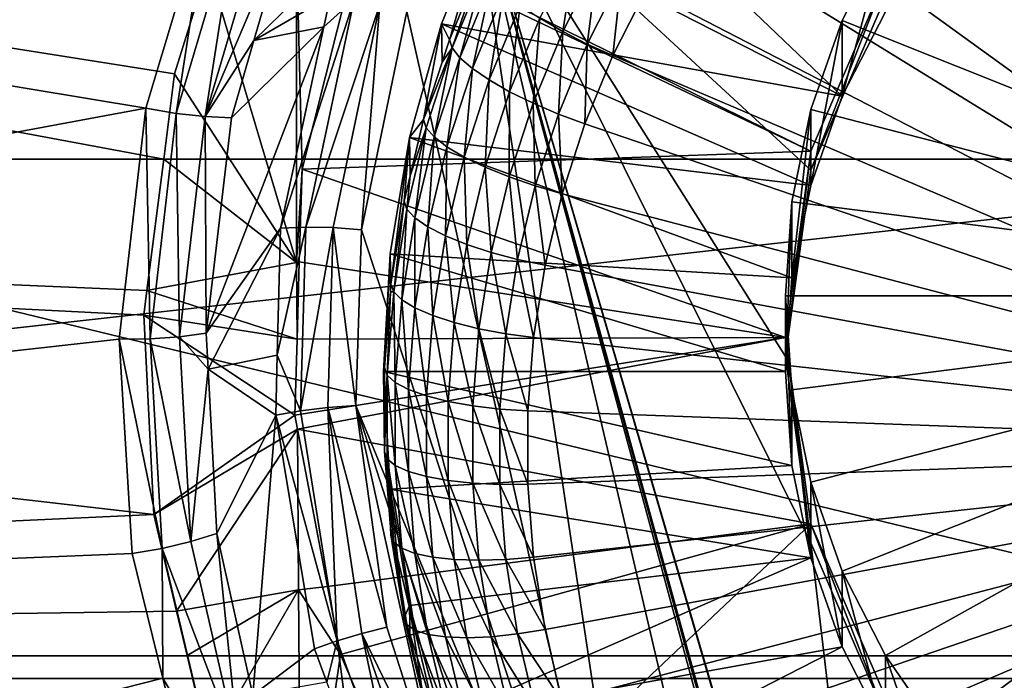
# Model space of a CAD drawing. Extents: x -850 to 850, y -465 to 0.
# Tile 31 of 125: x -53 to -18, y -400 to -377. Entities that reach past the tile are written whole.
import ezdxf

# ---------------------------------------------------------------- set-up
doc = ezdxf.new("R2010")
doc.units = 0
doc.linetypes.add('SOLIDLINE', pattern=[0])
doc.layers.add('BE3C_Lux_3440_1', color=252, linetype='SOLIDLINE')
doc.layers.add('Ueberlaufrosette_Modell_1', color=251, linetype='SOLIDLINE')

msp = doc.modelspace()

# ---------------------------------------------------------------- linework, layer by layer
at = {"layer": 'BE3C_Lux_3440_1', "color": 252}
for points in [[(-155.456, -382.276, 303.49), (-47.6611, -382.272, 303.6), (-155.579, -362.167, 298.654)], [(-155.579, -362.167, 298.654), (-47.6611, -382.272, 303.6), (-47.2823, -379.305, 302.798)], [(-155.579, -362.167, 298.654), (-47.2823, -379.305, 302.798), (-46.1112, -375.539, 301.864)], [(-155.579, -362.167, -298.654), (0, -362.171, -298.777), (-155.456, -382.276, -303.49)], [(-155.456, -382.276, -303.49), (0, -362.171, -298.777), (0, -382.28, -303.586)], [(-155.576, -362.696, 296.21), (-46.0397, -373.023, 298.664), (-48.2791, -380.5, 300.524)], [(-155.576, -362.696, 296.21), (-48.2791, -380.5, 300.524), (-155.351, -400.371, 306.259)], [(0, -400.371, -306.33), (0, -362.696, -296.333), (-155.576, -362.696, -296.21)], [(-155.351, -400.371, -306.259), (0, -400.371, -306.33), (-155.576, -362.696, -296.21)], [(-37.0441, -371.641, 301.841), (-30.2932, -416.761, 314.193), (-39.1904, -377.129, 303.343)], [(-37.0441, -371.641, 301.841), (-22.9477, -423.181, 315.95), (-23.1453, -423.036, 315.911)], [(-37.0441, -371.641, 301.841), (-21.7976, -423.8, 316.12), (-21.8152, -423.829, 316.128)], [(-22.9477, -423.181, 315.95), (-37.0441, -371.641, 301.841), (-22.8269, -423.274, 315.976)], [(-22.8269, -423.274, 315.976), (-37.0441, -371.641, 301.841), (-21.8152, -423.829, 316.128)], [(-23.1453, -423.036, 315.911), (-25.4439, -421.313, 315.439), (-37.0441, -371.641, 301.841)], [(-37.0441, -371.641, 301.841), (-25.4439, -421.313, 315.439), (-30.2932, -416.761, 314.193)], [(-25.1141, -382.662, 304.858), (-37.0441, -371.641, 301.841), (-22.5167, -376.614, 303.202)], [(-25.1141, -382.662, 304.858), (-26, -389.153, 306.635), (-37.0441, -371.641, 301.841)], [(-37.0441, -371.641, 301.841), (-26, -389.153, 306.635), (-25.1141, -395.643, 308.412)], [(-37.0441, -371.641, 301.841), (-25.1141, -395.643, 308.412), (-21.7976, -423.8, 316.12)], [(-47.2212, -380.68, 300.693), (-48.2791, -380.5, 300.524), (-46.0397, -373.023, 298.664)], [(-47.2212, -380.68, 300.693), (-46.0397, -373.023, 298.664), (-45.0563, -373.368, 298.862)], [(-46.2134, -380.793, 301.083), (-47.2212, -380.68, 300.693), (-45.0563, -373.368, 298.862)], [(-46.2134, -380.793, 301.083), (-45.0563, -373.368, 298.862), (-44.1172, -373.645, 299.271)], [(-44.1172, -373.645, 299.271), (-43.2648, -373.841, 299.871), (-46.2134, -380.793, 301.083)], [(-46.2134, -380.793, 301.083), (-43.2648, -373.841, 299.871), (-44.5189, -378.143, 300.981)], [(-44.5189, -378.143, 300.981), (-43.2648, -373.841, 299.871), (-41.1284, -374.822, 301.861)], [(-43.0379, -374.917, 303.957), (-42.839, -382.62, 307.439), (-40.8064, -374.541, 305.227)], [(-25.1141, -382.002, 307.269), (-40.8064, -374.541, 305.227), (-42.839, -382.62, 307.439)], [(-40.7413, -374.282, 305.156), (-40.8064, -374.541, 305.227), (-25.1141, -382.002, 307.269)], [(-22.5167, -375.954, 305.614), (-40.7413, -374.282, 305.156), (-25.1141, -382.002, 307.269)], [(-43.0379, -374.917, 303.957), (-46.1112, -375.539, 301.864), (-43.0341, -385.878, 308.25)], [(-41.8526, -376.585, 302.321), (-44.5189, -378.143, 300.981), (-41.1284, -374.822, 301.861)], [(-43.0341, -385.878, 308.25), (-42.839, -382.62, 307.439), (-43.0379, -374.917, 303.957)], [(-43.0341, -385.878, 308.25), (-46.1112, -375.539, 301.864), (-47.2823, -379.305, 302.798)], [(-25.1141, -382.002, 307.269), (-25.1141, -382.662, 304.858), (-22.5167, -375.954, 305.614)], [(-22.5167, -375.954, 305.614), (-25.1141, -382.662, 304.858), (-22.5167, -376.614, 303.202)], [(-42.0849, -377.669, 302.612), (-44.5189, -378.143, 300.981), (-41.8526, -376.585, 302.321)], [(-42.0849, -377.669, 302.612), (-41.8526, -376.585, 302.321), (-41.0242, -376.702, 302.832)], [(-42.7133, -384.643, 304.987), (-43.5878, -384.682, 304.497), (-41.0242, -376.702, 302.832)], [(-41.0242, -376.702, 302.832), (-43.5878, -384.682, 304.497), (-42.0849, -377.669, 302.612)], [(-41.0242, -376.702, 302.832), (-40.1252, -376.886, 303.177), (-42.7133, -384.643, 304.987)], [(-42.7133, -384.643, 304.987), (-40.1252, -376.886, 303.177), (-41.7605, -384.661, 305.301)], [(-40.7676, -384.735, 305.426), (-41.7605, -384.661, 305.301), (-40.1252, -376.886, 303.177)], [(-40.7676, -384.735, 305.426), (-40.1252, -376.886, 303.177), (-39.1904, -377.129, 303.343)], [(-39.1904, -377.129, 303.343), (-30.2932, -416.761, 314.193), (-40.7676, -384.735, 305.426)], [(-43.5878, -384.682, 304.497), (-46.1775, -388.338, 303.721), (-42.0849, -377.669, 302.612)], [(-46.1775, -388.338, 303.721), (-45.3031, -380.832, 301.674), (-42.0849, -377.669, 302.612)], [(-42.0849, -377.669, 302.612), (-45.3031, -380.832, 301.674), (-44.5189, -378.143, 300.981)], [(-46.2134, -380.793, 301.083), (-44.5189, -378.143, 300.981), (-45.3031, -380.832, 301.674)], [(-43.0341, -385.878, 308.25), (-47.2823, -379.305, 302.798), (-47.6611, -382.272, 303.6)], [(-155.351, -400.371, 306.259), (-48.2791, -380.5, 300.524), (-49.2166, -388.549, 302.709)], [(-48.1362, -388.542, 302.83), (-49.2166, -388.549, 302.709), (-48.2791, -380.5, 300.524)], [(-48.1362, -388.542, 302.83), (-48.2791, -380.5, 300.524), (-47.2212, -380.68, 300.693)], [(-47.1069, -388.47, 303.173), (-48.1362, -388.542, 302.83), (-47.2212, -380.68, 300.693)], [(-47.1069, -388.47, 303.173), (-47.2212, -380.68, 300.693), (-46.2134, -380.793, 301.083)], [(-46.1775, -388.338, 303.721), (-47.1069, -388.47, 303.173), (-46.2134, -380.793, 301.083)], [(-46.1775, -388.338, 303.721), (-46.2134, -380.793, 301.083), (-45.3031, -380.832, 301.674)], [(-25.1141, -382.002, 307.269), (-42.839, -382.62, 307.439), (-26, -388.492, 309.046)], [(-26, -388.492, 309.046), (-26, -389.153, 306.635), (-25.1141, -382.002, 307.269)], [(-25.1141, -382.002, 307.269), (-26, -389.153, 306.635), (-25.1141, -382.662, 304.858)], [(-155.456, -382.276, 303.49), (-48.2459, -386.852, 304.837), (-47.6611, -382.272, 303.6)], [(-48.356, -387.714, 305.071), (-155.456, -382.276, 303.49), (-48.0025, -394.663, 307.127)], [(-48.0025, -394.663, 307.127), (-155.456, -382.276, 303.49), (-155.353, -399.587, 308.632)], [(-48.356, -387.714, 305.071), (-48.2459, -386.852, 304.837), (-155.456, -382.276, 303.49)], [(-155.456, -382.276, -303.49), (0, -382.28, -303.586), (-155.353, -399.587, -308.633)], [(-155.353, -399.587, -308.633), (0, -382.28, -303.586), (0, -399.59, -308.705)], [(-47.6611, -382.272, 303.6), (-48.2459, -386.852, 304.837), (-43.0341, -385.878, 308.25)], [(-43.0341, -385.878, 308.25), (-42.9349, -385.856, 308.324), (-42.839, -382.62, 307.439)], [(-26, -388.492, 309.046), (-42.839, -382.62, 307.439), (-42.9349, -385.856, 308.324)], [(-43.5878, -384.682, 304.497), (-46.1119, -389.592, 304.084), (-46.1775, -388.338, 303.721)], [(-43.7019, -389.112, 305.731), (-46.1119, -389.592, 304.084), (-43.5878, -384.682, 304.497)], [(-42.8884, -391.041, 306.753), (-43.7019, -389.112, 305.731), (-42.7133, -384.643, 304.987)], [(-42.7133, -384.643, 304.987), (-43.7019, -389.112, 305.731), (-43.5878, -384.682, 304.497)], [(-42.7133, -384.643, 304.987), (-41.7605, -384.661, 305.301), (-42.8884, -391.041, 306.753)], [(-42.8884, -391.041, 306.753), (-41.7605, -384.661, 305.301), (-41.9465, -390.927, 307.02)], [(-40.9665, -390.861, 307.103), (-41.9465, -390.927, 307.02), (-41.7605, -384.661, 305.301)], [(-40.9665, -390.861, 307.103), (-41.7605, -384.661, 305.301), (-40.7676, -384.735, 305.426)], [(-40.7676, -384.735, 305.426), (-30.2932, -416.761, 314.193), (-40.9665, -390.861, 307.103)], [(-43.0341, -385.878, 308.25), (-48.2459, -386.852, 304.837), (-43.0146, -388.546, 309.061)], [(-43.0146, -388.546, 309.061), (-42.9349, -385.856, 308.324), (-43.0341, -385.878, 308.25)], [(-26, -388.492, 309.046), (-42.9349, -385.856, 308.324), (-43.0146, -388.546, 309.061)], [(-43.0146, -388.546, 309.061), (-48.2459, -386.852, 304.837), (-48.356, -387.714, 305.071)], [(-43.0146, -388.546, 309.061), (-48.356, -387.714, 305.071), (-43.0931, -391.195, 309.786)], [(-43.0931, -391.195, 309.786), (-48.356, -387.714, 305.071), (-48.0025, -394.663, 307.127)], [(-155.351, -400.371, 306.259), (-49.2166, -388.549, 302.709), (-48.758, -396.02, 304.93)], [(-47.7142, -395.842, 304.993), (-49.2166, -388.549, 302.709), (-48.1362, -388.542, 302.83)], [(-47.7142, -395.842, 304.993), (-48.758, -396.02, 304.93), (-49.2166, -388.549, 302.709)], [(-46.7175, -395.605, 305.268), (-48.1362, -388.542, 302.83), (-47.1069, -388.47, 303.173)], [(-46.7175, -395.605, 305.268), (-47.7142, -395.842, 304.993), (-48.1362, -388.542, 302.83)], [(-46.1119, -389.592, 304.084), (-47.1069, -388.47, 303.173), (-46.1775, -388.338, 303.721)], [(-46.1119, -389.592, 304.084), (-46.7175, -395.605, 305.268), (-47.1069, -388.47, 303.173)], [(-43.0146, -388.546, 309.061), (-43.0931, -391.195, 309.786), (-26, -388.492, 309.046)], [(-26, -388.492, 309.046), (-43.0931, -391.195, 309.786), (-42.9997, -391.684, 309.92)], [(-26, -388.492, 309.046), (-42.9997, -391.684, 309.92), (-25.1141, -394.983, 310.823)], [(-25.1141, -394.983, 310.823), (-25.1141, -395.643, 308.412), (-26, -388.492, 309.046)], [(-26, -388.492, 309.046), (-25.1141, -395.643, 308.412), (-26, -389.153, 306.635)], [(-46.1119, -389.592, 304.084), (-43.7019, -389.112, 305.731), (-43.7557, -391.199, 306.312)], [(-42.8884, -391.041, 306.753), (-43.7557, -391.199, 306.312), (-43.7019, -389.112, 305.731)], [(-45.8127, -395.321, 305.742), (-46.7175, -395.605, 305.268), (-46.1119, -389.592, 304.084)], [(-43.7557, -391.199, 306.312), (-45.8127, -395.321, 305.742), (-46.1119, -389.592, 304.084)], [(-41.6139, -399.063, 309.009), (-43.7557, -391.199, 306.312), (-42.8884, -391.041, 306.753)], [(-42.8884, -391.041, 306.753), (-41.9465, -390.927, 307.02), (-41.6139, -399.063, 309.009)], [(-39.8815, -398.591, 309.219), (-41.9465, -390.927, 307.02), (-40.9665, -390.861, 307.103)], [(-41.6139, -399.063, 309.009), (-41.9465, -390.927, 307.02), (-40.7622, -398.809, 309.193)], [(-39.8815, -398.591, 309.219), (-40.7622, -398.809, 309.193), (-41.9465, -390.927, 307.02)], [(-37.9439, -404.609, 310.866), (-39.8815, -398.591, 309.219), (-40.9665, -390.861, 307.103)], [(-40.9665, -390.861, 307.103), (-30.2932, -416.761, 314.193), (-34.3347, -411.508, 312.755)], [(-40.9665, -390.861, 307.103), (-34.3347, -411.508, 312.755), (-37.9439, -404.609, 310.866)], [(-43.0931, -391.195, 309.786), (-48.0025, -394.663, 307.127), (-42.9997, -391.684, 309.92)], [(-43.7557, -391.199, 306.312), (-44.5556, -400.956, 307.48), (-45.8127, -395.321, 305.742)], [(-42.4085, -399.345, 308.673), (-44.5556, -400.956, 307.48), (-43.7557, -391.199, 306.312)], [(-41.6139, -399.063, 309.009), (-42.4085, -399.345, 308.673), (-43.7557, -391.199, 306.312)], [(-42.9997, -391.684, 309.92), (-48.0025, -394.663, 307.127), (-47.2087, -398.034, 308.224)], [(-42.9997, -391.684, 309.92), (-47.2087, -398.034, 308.224), (-42.9619, -397.285, 310.979)], [(-42.9619, -397.285, 310.979), (-41.953, -397.167, 311.421), (-42.9997, -391.684, 309.92)], [(-25.1141, -394.983, 310.823), (-42.9997, -391.684, 309.92), (-41.953, -397.167, 311.421)], [(-48.0025, -394.663, 307.127), (-155.353, -399.587, 308.632), (-47.2087, -398.034, 308.224)], [(-25.1141, -394.983, 310.823), (-41.953, -397.167, 311.421), (-41.5008, -399.536, 312.069)], [(-38.1563, -407.324, 314.201), (-25.1141, -394.983, 310.823), (-41.5008, -399.536, 312.069)], [(-38.1563, -407.324, 314.201), (-22.5167, -401.031, 312.479), (-25.1141, -394.983, 310.823)], [(-22.5167, -401.031, 312.479), (-22.5167, -401.691, 310.067), (-25.1141, -394.983, 310.823)], [(-25.1141, -394.983, 310.823), (-22.5167, -401.691, 310.067), (-25.1141, -395.643, 308.412)], [(-45.8127, -395.321, 305.742), (-45.0324, -402.96, 307.606), (-46.7175, -395.605, 305.268)], [(-44.5556, -400.956, 307.48), (-45.0324, -402.96, 307.606), (-45.8127, -395.321, 305.742)], [(-47.6921, -400.359, 306.35), (-48.758, -396.02, 304.93), (-47.7142, -395.842, 304.993)], [(-45.0324, -402.96, 307.606), (-47.7142, -395.842, 304.993), (-46.7175, -395.605, 305.268)], [(-45.9362, -403.343, 307.426), (-47.6921, -400.359, 306.35), (-47.7142, -395.842, 304.993)], [(-45.0324, -402.96, 307.606), (-45.9362, -403.343, 307.426), (-47.7142, -395.842, 304.993)], [(-21.7976, -423.8, 316.12), (-25.1141, -395.643, 308.412), (-22.5167, -401.691, 310.067)], [(-48.758, -396.02, 304.93), (-47.6921, -400.359, 306.35), (-155.351, -400.371, 306.259)], [(-42.9619, -397.285, 310.979), (-41.5008, -399.536, 312.069), (-41.953, -397.167, 311.421)], [(-42.9619, -397.285, 310.979), (-47.2087, -398.034, 308.224), (-46.8453, -399.577, 308.727)], [(-42.9619, -397.285, 310.979), (-46.8453, -399.577, 308.727), (-46.1043, -402.723, 309.751)], [(-42.9619, -397.285, 310.979), (-46.1043, -402.723, 309.751), (-42.8685, -408.914, 312.242)], [(-42.8685, -408.914, 312.242), (-41.5008, -399.536, 312.069), (-42.9619, -397.285, 310.979)], [(-155.353, -399.587, 308.632), (-46.8453, -399.577, 308.727), (-47.2087, -398.034, 308.224)], [(-37.9439, -404.609, 310.866), (-40.7622, -398.809, 309.193), (-39.8815, -398.591, 309.219)], [(-41.6139, -399.063, 309.009), (-40.7622, -398.809, 309.193), (-39.3951, -405.227, 310.777)], [(-39.3951, -405.227, 310.777), (-40.7622, -398.809, 309.193), (-38.6787, -404.905, 310.882)], [(-37.9439, -404.609, 310.866), (-38.6787, -404.905, 310.882), (-40.7622, -398.809, 309.193)], [(-41.973, -400.506, 309.024), (-42.4085, -399.345, 308.673), (-41.6139, -399.063, 309.009)], [(-41.973, -400.506, 309.024), (-41.6139, -399.063, 309.009), (-41.1414, -402.723, 309.694)], [(-41.1414, -402.723, 309.694), (-41.6139, -399.063, 309.009), (-39.3951, -405.227, 310.777)], [(-155.353, -399.587, 308.632), (-46.1043, -402.723, 309.751), (-46.8453, -399.577, 308.727)], [(-155.269, -414.291, 314.024), (-46.1043, -402.723, 309.751), (-155.353, -399.587, 308.632)], [(-155.353, -399.587, -308.633), (0, -399.59, -308.705), (-155.269, -414.291, -314.024)], [(-155.269, -414.291, -314.024), (0, -399.59, -308.705), (0, -414.294, -314.077)], [(-42.4085, -399.345, 308.673), (-41.973, -400.506, 309.024), (-44.5556, -400.956, 307.48)], [(-42.8685, -408.914, 312.242), (-38.1563, -407.324, 314.201), (-41.5008, -399.536, 312.069)], [(-155.351, -400.371, 306.259), (-47.6921, -400.359, 306.35), (-155.201, -427.711, 317.378)], [(-155.351, -400.371, -306.259), (-155.201, -427.711, -317.378), (0, -427.711, -317.414)], [(0, -427.711, -317.414), (0, -400.371, -306.33), (-155.351, -400.371, -306.259)], [(-155.201, -427.711, 317.378), (-47.6921, -400.359, 306.35), (-46.8777, -403.674, 307.434)], [(-45.9362, -403.343, 307.426), (-46.8777, -403.674, 307.434), (-47.6921, -400.359, 306.35)]]:
    msp.add_3dface(points, dxfattribs=at)
at = {"layer": 'Ueberlaufrosette_Modell_1', "color": 251}
for points in [[(0, -392.321, 295.061), (-20.4652, -364.935, 287.564), (-18.2592, -363.521, 287.177)], [(0, -392.321, 295.061), (-22.5539, -366.507, 287.994), (-20.4652, -364.935, 287.564)], [(-24.5134, -368.226, 288.464), (-22.5539, -366.507, 287.994), (0, -392.321, 295.061)], [(0, -387.04, 314.351), (-15.8278, -367.145, 308.905), (-18.3848, -369.308, 309.497)], [(0, -392.321, 295.061), (-26.3326, -370.083, 288.973), (-24.5134, -368.226, 288.464)], [(0, -387.04, 314.351), (-18.3848, -369.308, 309.497), (-20.6272, -371.774, 310.172)], [(-34.4622, -370.095, 299.344), (-36.4254, -373.739, 300.342), (-24.0209, -380.084, 302.079)], [(-22.5167, -377.142, 301.273), (-34.4622, -370.095, 299.344), (-24.0209, -380.084, 302.079)], [(0, -392.321, 295.061), (-28.0009, -372.068, 289.516), (-26.3326, -370.083, 288.973)], [(-20.6272, -371.774, 310.172), (-22.5167, -374.502, 310.918), (0, -387.04, 314.351)], [(-29.5088, -374.168, 290.091), (-28.0009, -372.068, 289.516), (0, -392.321, 295.061)], [(-24.0209, -380.084, 302.079), (-36.4254, -373.739, 300.342), (-37.9759, -377.563, 301.389)], [(-37.7014, -378.111, 296.355), (-37.9759, -377.563, 301.389), (-36.4254, -373.739, 300.342)], [(-37.7014, -378.111, 296.355), (-36.4254, -373.739, 300.342), (-36.5828, -375.398, 295.612)], [(0, -392.321, 295.061), (-30.8477, -376.373, 290.695), (-29.5088, -374.168, 290.091)], [(-22.5167, -374.502, 310.918), (-22.5167, -377.142, 301.273), (-24.0209, -380.084, 302.079)], [(-22.5167, -374.502, 310.918), (-24.0209, -380.084, 302.079), (-24.0209, -377.444, 311.724)], [(0, -387.04, 314.351), (-22.5167, -374.502, 310.918), (-24.0209, -377.444, 311.724)], [(-34.5504, -377.362, 291.839), (-33.296, -374.884, 291.161), (-33.7599, -377.822, 291.486)], [(-33.7599, -377.822, 291.486), (-33.296, -374.884, 291.161), (-32.5341, -375.4, 290.823)], [(-36.5828, -375.398, 295.612), (-37.6109, -378.4, 295.422), (-37.7014, -378.111, 296.355)], [(-36.4949, -375.693, 294.681), (-37.6109, -378.4, 295.422), (-36.5828, -375.398, 295.612)], [(-33.7599, -377.822, 291.486), (-32.5341, -375.4, 290.823), (-32.902, -378.263, 291.312)], [(-32.902, -378.263, 291.312), (-32.5341, -375.4, 290.823), (-31.7074, -375.903, 290.666)], [(-36.4949, -375.693, 294.681), (-37.3427, -378.739, 294.543), (-37.6109, -378.4, 295.422)], [(-36.2347, -376.052, 293.807), (-37.3427, -378.739, 294.543), (-36.4949, -375.693, 294.681)], [(-32.902, -378.263, 291.312), (-31.7074, -375.903, 290.666), (-32.0099, -378.668, 291.323)], [(-32.0099, -378.668, 291.323), (-31.7074, -375.903, 290.666), (-30.8477, -376.373, 290.695)], [(-36.2347, -376.052, 293.807), (-36.9072, -379.116, 293.75), (-37.3427, -378.739, 294.543)], [(-35.8121, -376.46, 293.023), (-36.9072, -379.116, 293.75), (-36.2347, -376.052, 293.807)], [(-35.8121, -376.46, 293.023), (-36.3211, -379.516, 293.074), (-36.9072, -379.116, 293.75)], [(-35.2434, -376.903, 292.358), (-36.3211, -379.516, 293.074), (-35.8121, -376.46, 293.023)], [(0, -392.321, 295.061), (-32.0099, -378.668, 291.323), (-30.8477, -376.373, 290.695)], [(-35.2434, -376.903, 292.358), (-35.607, -379.925, 292.541), (-36.3211, -379.516, 293.074)], [(-34.5504, -377.362, 291.839), (-35.607, -379.925, 292.541), (-35.2434, -376.903, 292.358)], [(-25.1141, -383.19, 302.929), (-37.9759, -377.563, 301.389), (-39.0961, -381.525, 302.473)], [(-38.6042, -380.898, 297.118), (-39.0961, -381.525, 302.473), (-37.9759, -377.563, 301.389)], [(-38.6042, -380.898, 297.118), (-37.9759, -377.563, 301.389), (-37.9539, -378.89, 296.568)], [(-24.0209, -380.084, 302.079), (-37.9759, -377.563, 301.389), (-25.1141, -383.19, 302.929)], [(-37.9539, -378.89, 296.568), (-37.9759, -377.563, 301.389), (-37.7014, -378.111, 296.355)], [(-34.5504, -377.362, 291.839), (-34.7922, -380.325, 292.171), (-35.607, -379.925, 292.541)], [(-33.7599, -377.822, 291.486), (-34.7922, -380.325, 292.171), (-34.5504, -377.362, 291.839)], [(-24.0209, -377.444, 311.724), (-24.0209, -380.084, 302.079), (-25.1141, -383.19, 302.929)], [(-24.0209, -377.444, 311.724), (-25.1141, -383.19, 302.929), (-25.1141, -380.55, 312.574)], [(0, -387.04, 314.351), (-24.0209, -377.444, 311.724), (-25.1141, -380.55, 312.574)], [(-33.7599, -377.822, 291.486), (-33.9082, -380.703, 291.98), (-34.7922, -380.325, 292.171)], [(-32.902, -378.263, 291.312), (-33.9082, -380.703, 291.98), (-33.7599, -377.822, 291.486)], [(-37.6109, -378.4, 295.422), (-37.9539, -378.89, 296.568), (-37.7014, -378.111, 296.355)], [(-32.902, -378.263, 291.312), (-32.9888, -381.042, 291.973), (-33.9082, -380.703, 291.98)], [(-32.0099, -378.668, 291.323), (-32.9888, -381.042, 291.973), (-32.902, -378.263, 291.312)], [(-38.5115, -381.18, 296.183), (-38.6042, -380.898, 297.118), (-37.6109, -378.4, 295.422)], [(-37.6109, -378.4, 295.422), (-38.6042, -380.898, 297.118), (-37.9539, -378.89, 296.568)], [(-37.6109, -378.4, 295.422), (-38.2369, -381.499, 295.298), (-38.5115, -381.18, 296.183)], [(-37.3427, -378.739, 294.543), (-38.2369, -381.499, 295.298), (-37.6109, -378.4, 295.422)], [(-32.9888, -381.042, 291.973), (-32.0099, -378.668, 291.323), (0, -392.321, 295.061)], [(-37.3427, -378.739, 294.543), (-37.7909, -381.844, 294.497), (-38.2369, -381.499, 295.298)], [(-36.9072, -379.116, 293.75), (-37.7909, -381.844, 294.497), (-37.3427, -378.739, 294.543)], [(-36.9072, -379.116, 293.75), (-37.1908, -382.201, 293.809), (-37.7909, -381.844, 294.497)], [(-36.3211, -379.516, 293.074), (-37.1908, -382.201, 293.809), (-36.9072, -379.116, 293.75)], [(-36.3211, -379.516, 293.074), (-36.4596, -382.557, 293.261), (-37.1908, -382.201, 293.809)], [(-35.607, -379.925, 292.541), (-36.4596, -382.557, 293.261), (-36.3211, -379.516, 293.074)], [(-35.607, -379.925, 292.541), (-35.6253, -382.897, 292.876), (-36.4596, -382.557, 293.261)], [(-34.7922, -380.325, 292.171), (-35.6253, -382.897, 292.876), (-35.607, -379.925, 292.541)], [(-34.7922, -380.325, 292.171), (-34.7201, -383.209, 292.666), (-35.6253, -382.897, 292.876)], [(-33.9082, -380.703, 291.98), (-34.7201, -383.209, 292.666), (-34.7922, -380.325, 292.171)], [(-33.9082, -380.703, 291.98), (-33.7787, -383.481, 292.641), (-34.7201, -383.209, 292.666)], [(-32.9888, -381.042, 291.973), (-33.7787, -383.481, 292.641), (-33.9082, -380.703, 291.98)], [(-25.1141, -380.55, 312.574), (-25.1141, -383.19, 302.929), (-25.7776, -386.407, 303.81)], [(-25.1141, -380.55, 312.574), (-25.7776, -386.407, 303.81), (-25.7776, -383.767, 313.455)], [(-25.1141, -380.55, 312.574), (-25.7776, -383.767, 313.455), (0, -387.04, 314.351)], [(-39.0721, -382.851, 297.652), (-39.0961, -381.525, 302.473), (-38.6042, -380.898, 297.118)], [(-39.0721, -382.851, 297.652), (-38.6042, -380.898, 297.118), (-38.5115, -381.18, 296.183)], [(0, -392.321, 295.061), (-33.7787, -383.481, 292.641), (-32.9888, -381.042, 291.973)], [(-39.1914, -384.018, 296.96), (-39.0721, -382.851, 297.652), (-38.5115, -381.18, 296.183)], [(-39.1914, -384.018, 296.96), (-38.5115, -381.18, 296.183), (-38.912, -384.317, 296.07)], [(-38.912, -384.317, 296.07), (-38.5115, -381.18, 296.183), (-38.2369, -381.499, 295.298)], [(-25.7776, -386.407, 303.81), (-39.0961, -381.525, 302.473), (-39.7734, -385.58, 303.583)], [(-39.0961, -381.525, 302.473), (-39.7424, -386.629, 298.687), (-39.7734, -385.58, 303.583)], [(-39.0961, -381.525, 302.473), (-39.2858, -383.743, 297.896), (-39.7424, -386.629, 298.687)], [(-39.0721, -382.851, 297.652), (-39.2858, -383.743, 297.896), (-39.0961, -381.525, 302.473)], [(-25.1141, -383.19, 302.929), (-39.0961, -381.525, 302.473), (-25.7776, -386.407, 303.81)], [(-38.912, -384.317, 296.07), (-38.2369, -381.499, 295.298), (-38.4582, -384.629, 295.259)], [(-38.4582, -384.629, 295.259), (-38.2369, -381.499, 295.298), (-37.7909, -381.844, 294.497)], [(-38.4582, -384.629, 295.259), (-37.7909, -381.844, 294.497), (-37.8475, -384.942, 294.559)], [(-37.8475, -384.942, 294.559), (-37.7909, -381.844, 294.497), (-37.1908, -382.201, 293.809)], [(-37.8475, -384.942, 294.559), (-37.1908, -382.201, 293.809), (-37.1033, -385.244, 293.997)], [(-37.1033, -385.244, 293.997), (-37.1908, -382.201, 293.809), (-36.4596, -382.557, 293.261)], [(-37.1033, -385.244, 293.997), (-36.4596, -382.557, 293.261), (-36.2543, -385.523, 293.594)], [(-36.2543, -385.523, 293.594), (-36.4596, -382.557, 293.261), (-35.6253, -382.897, 292.876)], [(-39.2858, -383.743, 297.896), (-39.0721, -382.851, 297.652), (-39.1914, -384.018, 296.96)], [(-36.2543, -385.523, 293.594), (-35.6253, -382.897, 292.876), (-35.3331, -385.768, 293.366)], [(-35.3331, -385.768, 293.366), (-35.6253, -382.897, 292.876), (-34.7201, -383.209, 292.666)], [(-35.3331, -385.768, 293.366), (-34.7201, -383.209, 292.666), (-34.3751, -385.97, 293.322)], [(-34.3751, -385.97, 293.322), (-34.7201, -383.209, 292.666), (-33.7787, -383.481, 292.641)], [(0, -392.321, 295.061), (-34.3751, -385.97, 293.322), (-33.7787, -383.481, 292.641)], [(-39.2858, -383.743, 297.896), (-39.6469, -386.897, 297.749), (-39.7424, -386.629, 298.687)], [(-39.1914, -384.018, 296.96), (-39.6469, -386.897, 297.749), (-39.2858, -383.743, 297.896)], [(-25.7776, -383.767, 313.455), (-25.7776, -386.407, 303.81), (-26, -389.681, 304.706)], [(-25.7776, -383.767, 313.455), (-26, -389.681, 304.706), (-26, -387.04, 314.351)], [(0, -387.04, 314.351), (-25.7776, -383.767, 313.455), (-26, -387.04, 314.351)], [(-39.1914, -384.018, 296.96), (-39.3643, -387.176, 296.852), (-39.6469, -386.897, 297.749)], [(-38.912, -384.317, 296.07), (-39.3643, -387.176, 296.852), (-39.1914, -384.018, 296.96)], [(-38.912, -384.317, 296.07), (-38.9052, -387.455, 296.033), (-39.3643, -387.176, 296.852)], [(-38.4582, -384.629, 295.259), (-38.9052, -387.455, 296.033), (-38.912, -384.317, 296.07)], [(-38.4582, -384.629, 295.259), (-38.2874, -387.723, 295.32), (-38.9052, -387.455, 296.033)], [(-37.8475, -384.942, 294.559), (-38.2874, -387.723, 295.32), (-38.4582, -384.629, 295.259)], [(-37.8475, -384.942, 294.559), (-37.5346, -387.97, 294.743), (-38.2874, -387.723, 295.32)], [(-37.1033, -385.244, 293.997), (-37.5346, -387.97, 294.743), (-37.8475, -384.942, 294.559)], [(-26, -389.681, 304.706), (-39.7734, -385.58, 303.583), (-40, -389.681, 304.706)], [(-39.9714, -389.541, 299.484), (-40, -389.681, 304.706), (-39.7734, -385.58, 303.583)], [(-39.7734, -385.58, 303.583), (-39.7637, -386.901, 298.761), (-39.9714, -389.541, 299.484)], [(-25.7776, -386.407, 303.81), (-39.7734, -385.58, 303.583), (-26, -389.681, 304.706)], [(-39.7734, -385.58, 303.583), (-39.7424, -386.629, 298.687), (-39.7637, -386.901, 298.761)], [(-37.1033, -385.244, 293.997), (-36.6757, -388.186, 294.323), (-37.5346, -387.97, 294.743)], [(-36.2543, -385.523, 293.594), (-36.6757, -388.186, 294.323), (-37.1033, -385.244, 293.997)], [(-36.2543, -385.523, 293.594), (-35.7438, -388.364, 294.077), (-36.6757, -388.186, 294.323)], [(-35.3331, -385.768, 293.366), (-35.7438, -388.364, 294.077), (-36.2543, -385.523, 293.594)], [(-35.3331, -385.768, 293.366), (-34.7746, -388.496, 294.014), (-35.7438, -388.364, 294.077)], [(-34.3751, -385.97, 293.322), (-34.7746, -388.496, 294.014), (-35.3331, -385.768, 293.366)], [(-34.7746, -388.496, 294.014), (-34.3751, -385.97, 293.322), (0, -392.321, 295.061)], [(-39.9714, -389.541, 299.484), (-39.7637, -386.901, 298.761), (-39.8753, -389.802, 298.544)], [(-39.8753, -389.802, 298.544), (-39.7637, -386.901, 298.761), (-39.6469, -386.897, 297.749)], [(-39.8753, -389.802, 298.544), (-39.6469, -386.897, 297.749), (-39.591, -390.06, 297.642)], [(-39.7637, -386.901, 298.761), (-39.7424, -386.629, 298.687), (-39.6469, -386.897, 297.749)], [(-39.591, -390.06, 297.642), (-39.6469, -386.897, 297.749), (-39.3643, -387.176, 296.852)], [(-39.591, -390.06, 297.642), (-39.3643, -387.176, 296.852), (-39.1293, -390.305, 296.813)], [(-39.1293, -390.305, 296.813), (-39.3643, -387.176, 296.852), (-38.9052, -387.455, 296.033)], [(-26, -387.04, 314.351), (-25.7776, -392.954, 305.602), (-25.7776, -390.314, 315.247)], [(-26, -387.04, 314.351), (-26, -389.681, 304.706), (-25.7776, -392.954, 305.602)], [(0, -387.04, 314.351), (-26, -387.04, 314.351), (-25.7776, -390.314, 315.247)], [(-25.7776, -390.314, 315.247), (-25.1141, -393.531, 316.128), (0, -387.04, 314.351)], [(0, -387.04, 314.351), (-25.1141, -393.531, 316.128), (-24.0209, -396.637, 316.978)], [(0, -387.04, 314.351), (-24.0209, -396.637, 316.978), (-22.5167, -399.579, 317.784)], [(-22.5167, -399.579, 317.784), (-20.6272, -402.306, 318.53), (0, -387.04, 314.351)], [(0, -387.04, 314.351), (-20.6272, -402.306, 318.53), (-18.3848, -404.773, 319.205)], [(0, -387.04, 314.351), (-18.3848, -404.773, 319.205), (-15.8278, -406.935, 319.797)], [(-39.1293, -390.305, 296.813), (-38.9052, -387.455, 296.033), (-38.5079, -390.528, 296.088)], [(-38.5079, -390.528, 296.088), (-38.9052, -387.455, 296.033), (-38.2874, -387.723, 295.32)], [(-38.5079, -390.528, 296.088), (-38.2874, -387.723, 295.32), (-37.7508, -390.72, 295.496)], [(-37.7508, -390.72, 295.496), (-38.2874, -387.723, 295.32), (-37.5346, -387.97, 294.743)], [(-37.7508, -390.72, 295.496), (-37.5346, -387.97, 294.743), (-36.887, -390.873, 295.059)], [(-36.887, -390.873, 295.059), (-37.5346, -387.97, 294.743), (-36.6757, -388.186, 294.323)], [(-36.887, -390.873, 295.059), (-36.6757, -388.186, 294.323), (-35.9497, -390.983, 294.794)], [(-35.9497, -390.983, 294.794), (-36.6757, -388.186, 294.323), (-35.7438, -388.364, 294.077)], [(-35.9497, -390.983, 294.794), (-35.7438, -388.364, 294.077), (-34.9749, -391.044, 294.711)], [(-34.9749, -391.044, 294.711), (-35.7438, -388.364, 294.077), (-34.7746, -388.496, 294.014)], [(0, -392.321, 295.061), (-34.9749, -391.044, 294.711), (-34.7746, -388.496, 294.014)], [(-39.9714, -389.541, 299.484), (-39.9714, -391.001, 299.883), (-40, -389.681, 304.706)], [(-26, -389.681, 304.706), (-40, -389.681, 304.706), (-25.7776, -392.954, 305.602)], [(-25.7776, -392.954, 305.602), (-40, -389.681, 304.706), (-39.7734, -393.782, 305.828)], [(-40, -389.681, 304.706), (-39.9714, -391.001, 299.883), (-39.9714, -392.461, 300.283)], [(-40, -389.681, 304.706), (-39.9714, -392.461, 300.283), (-39.7734, -393.782, 305.828)], [(-39.8753, -389.802, 298.544), (-39.9714, -391.001, 299.883), (-39.9714, -389.541, 299.484)], [(-39.8753, -392.715, 299.341), (-39.9714, -392.461, 300.283), (-39.8753, -389.802, 298.544)], [(-39.8753, -389.802, 298.544), (-39.9714, -392.461, 300.283), (-39.9714, -391.001, 299.883)], [(-39.591, -390.06, 297.642), (-39.591, -392.952, 298.434), (-39.8753, -389.802, 298.544)], [(-39.8753, -389.802, 298.544), (-39.591, -392.952, 298.434), (-39.8753, -392.715, 299.341)], [(-39.1293, -390.305, 296.813), (-39.1293, -393.164, 297.595), (-39.591, -390.06, 297.642)], [(-39.591, -390.06, 297.642), (-39.1293, -393.164, 297.595), (-39.591, -392.952, 298.434)], [(-38.5079, -390.528, 296.088), (-38.5079, -393.341, 296.858), (-39.1293, -390.305, 296.813)], [(-39.1293, -390.305, 296.813), (-38.5079, -393.341, 296.858), (-39.1293, -393.164, 297.595)], [(-25.7776, -390.314, 315.247), (-25.7776, -392.954, 305.602), (-25.1141, -396.171, 306.483)], [(-25.7776, -390.314, 315.247), (-25.1141, -396.171, 306.483), (-25.1141, -393.531, 316.128)], [(-37.7508, -390.72, 295.496), (-37.7508, -393.477, 296.251), (-38.5079, -390.528, 296.088)], [(-38.5079, -390.528, 296.088), (-37.7508, -393.477, 296.251), (-38.5079, -393.341, 296.858)], [(-36.887, -390.873, 295.059), (-36.887, -393.568, 295.797), (-37.7508, -390.72, 295.496)], [(-37.7508, -390.72, 295.496), (-36.887, -393.568, 295.797), (-37.7508, -393.477, 296.251)], [(-35.9497, -390.983, 294.794), (-35.9497, -393.609, 295.513), (-36.887, -390.873, 295.059)], [(-36.887, -390.873, 295.059), (-35.9497, -393.609, 295.513), (-36.887, -393.568, 295.797)], [(-34.9749, -391.044, 294.711), (-34.9749, -393.599, 295.41), (-35.9497, -390.983, 294.794)], [(-35.9497, -390.983, 294.794), (-34.9749, -393.599, 295.41), (-35.9497, -393.609, 295.513)], [(0, -392.321, 295.061), (-34.9749, -393.599, 295.41), (-34.9749, -391.044, 294.711)], [(-34.7746, -396.146, 296.108), (-34.9749, -393.599, 295.41), (0, -392.321, 295.061)], [(0, -392.321, 295.061), (-34.3751, -398.672, 296.799), (-34.7746, -396.146, 296.108)], [(0, -392.321, 295.061), (-33.7787, -401.161, 297.481), (-34.3751, -398.672, 296.799)], [(-32.9888, -403.6, 298.148), (-33.7787, -401.161, 297.481), (0, -392.321, 295.061)], [(0, -392.321, 295.061), (-32.0099, -405.974, 298.798), (-32.9888, -403.6, 298.148)], [(0, -392.321, 295.061), (-30.8477, -408.27, 299.427), (-32.0099, -405.974, 298.798)], [(-29.5088, -410.474, 300.03), (-30.8477, -408.27, 299.427), (0, -392.321, 295.061)], [(0, -392.321, 295.061), (-28.0009, -412.575, 300.605), (-29.5088, -410.474, 300.03)], [(0, -392.321, 295.061), (-26.3326, -414.559, 301.149), (-28.0009, -412.575, 300.605)], [(-24.5134, -416.416, 301.657), (-26.3326, -414.559, 301.149), (0, -392.321, 295.061)], [(0, -392.321, 295.061), (-22.5539, -418.135, 302.128), (-24.5134, -416.416, 301.657)], [(0, -392.321, 295.061), (-20.4652, -419.707, 302.558), (-22.5539, -418.135, 302.128)], [(-18.2592, -421.121, 302.945), (-20.4652, -419.707, 302.558), (0, -392.321, 295.061)], [(-39.7734, -393.782, 305.828), (-39.9714, -392.461, 300.283), (-39.7637, -395.101, 301.006)], [(-39.7637, -395.101, 301.006), (-39.9714, -392.461, 300.283), (-39.8753, -392.715, 299.341)], [(-39.6469, -395.619, 300.136), (-39.7637, -395.101, 301.006), (-39.8753, -392.715, 299.341)], [(-39.6469, -395.619, 300.136), (-39.8753, -392.715, 299.341), (-39.3643, -395.836, 299.223)], [(-39.3643, -395.836, 299.223), (-39.8753, -392.715, 299.341), (-39.591, -392.952, 298.434)], [(-25.7776, -392.954, 305.602), (-39.7734, -393.782, 305.828), (-25.1141, -396.171, 306.483)], [(-39.3643, -395.836, 299.223), (-39.591, -392.952, 298.434), (-38.9052, -396.014, 298.376)], [(-38.9052, -396.014, 298.376), (-39.591, -392.952, 298.434), (-39.1293, -393.164, 297.595)], [(-38.9052, -396.014, 298.376), (-39.1293, -393.164, 297.595), (-38.2874, -396.146, 297.626)], [(-38.2874, -396.146, 297.626), (-39.1293, -393.164, 297.595), (-38.5079, -393.341, 296.858)], [(-38.2874, -396.146, 297.626), (-38.5079, -393.341, 296.858), (-37.5346, -396.227, 297.004)], [(-37.5346, -396.227, 297.004), (-38.5079, -393.341, 296.858), (-37.7508, -393.477, 296.251)], [(-39.7734, -393.782, 305.828), (-39.0961, -397.836, 306.938), (-25.1141, -396.171, 306.483)], [(-39.2858, -398.259, 301.87), (-39.0961, -397.836, 306.938), (-39.7734, -393.782, 305.828)], [(-39.2858, -398.259, 301.87), (-39.7734, -393.782, 305.828), (-39.7424, -395.372, 301.08)], [(-39.7734, -393.782, 305.828), (-39.7637, -395.101, 301.006), (-39.7424, -395.372, 301.08)], [(-37.5346, -396.227, 297.004), (-37.7508, -393.477, 296.251), (-36.6757, -396.255, 296.532)], [(-36.6757, -396.255, 296.532), (-37.7508, -393.477, 296.251), (-36.887, -393.568, 295.797)], [(-36.6757, -396.255, 296.532), (-36.887, -393.568, 295.797), (-35.7438, -396.227, 296.23)], [(-35.7438, -396.227, 296.23), (-36.887, -393.568, 295.797), (-35.9497, -393.609, 295.513)], [(-34.7746, -396.146, 296.108), (-35.9497, -393.609, 295.513), (-34.9749, -393.599, 295.41)], [(-35.7438, -396.227, 296.23), (-35.9497, -393.609, 295.513), (-34.7746, -396.146, 296.108)], [(-25.1141, -393.531, 316.128), (-25.1141, -396.171, 306.483), (-24.0209, -399.277, 307.333)], [(-25.1141, -393.531, 316.128), (-24.0209, -399.277, 307.333), (-24.0209, -396.637, 316.978)], [(-39.7424, -395.372, 301.08), (-39.7637, -395.101, 301.006), (-39.6469, -395.619, 300.136)], [(-39.6469, -395.619, 300.136), (-39.1914, -398.499, 300.925), (-39.7424, -395.372, 301.08)], [(-39.7424, -395.372, 301.08), (-39.1914, -398.499, 300.925), (-39.2858, -398.259, 301.87)], [(-39.3643, -395.836, 299.223), (-38.912, -398.695, 300.006), (-39.6469, -395.619, 300.136)], [(-39.6469, -395.619, 300.136), (-38.912, -398.695, 300.006), (-39.1914, -398.499, 300.925)], [(-38.9052, -396.014, 298.376), (-38.4582, -398.839, 299.149), (-39.3643, -395.836, 299.223)], [(-39.3643, -395.836, 299.223), (-38.4582, -398.839, 299.149), (-38.912, -398.695, 300.006)], [(-25.1141, -396.171, 306.483), (-39.0961, -397.836, 306.938), (-37.9759, -401.798, 308.023)], [(-38.2874, -396.146, 297.626), (-37.8475, -398.927, 298.387), (-38.9052, -396.014, 298.376)], [(-38.9052, -396.014, 298.376), (-37.8475, -398.927, 298.387), (-38.4582, -398.839, 299.149)], [(-37.5346, -396.227, 297.004), (-37.1033, -398.953, 297.75), (-38.2874, -396.146, 297.626)], [(-38.2874, -396.146, 297.626), (-37.1033, -398.953, 297.75), (-37.8475, -398.927, 298.387)], [(-25.1141, -396.171, 306.483), (-37.9759, -401.798, 308.023), (-24.0209, -399.277, 307.333)], [(-34.7746, -396.146, 296.108), (-34.3751, -398.672, 296.799), (-35.7438, -396.227, 296.23)], [(-36.6757, -396.255, 296.532), (-36.2543, -398.919, 297.261), (-37.5346, -396.227, 297.004)], [(-37.5346, -396.227, 297.004), (-36.2543, -398.919, 297.261), (-37.1033, -398.953, 297.75)], [(-35.7438, -396.227, 296.23), (-35.3331, -398.823, 296.94), (-36.6757, -396.255, 296.532)], [(-36.6757, -396.255, 296.532), (-35.3331, -398.823, 296.94), (-36.2543, -398.919, 297.261)], [(-35.7438, -396.227, 296.23), (-34.3751, -398.672, 296.799), (-35.3331, -398.823, 296.94)], [(-24.0209, -396.637, 316.978), (-24.0209, -399.277, 307.333), (-22.5167, -402.219, 308.138)], [(-24.0209, -396.637, 316.978), (-22.5167, -402.219, 308.138), (-22.5167, -399.579, 317.784)], [(-39.0721, -399.151, 302.114), (-39.0961, -397.836, 306.938), (-39.2858, -398.259, 301.87)], [(-38.6042, -401.104, 302.649), (-37.9759, -401.798, 308.023), (-39.0961, -397.836, 306.938)], [(-38.6042, -401.104, 302.649), (-39.0961, -397.836, 306.938), (-39.0721, -399.151, 302.114)], [(-39.1914, -398.499, 300.925), (-39.0721, -399.151, 302.114), (-39.2858, -398.259, 301.87)], [(-38.912, -398.695, 300.006), (-38.2369, -401.513, 300.777), (-39.1914, -398.499, 300.925)], [(-39.1914, -398.499, 300.925), (-38.2369, -401.513, 300.777), (-38.5115, -401.337, 301.702)], [(-38.5115, -401.337, 301.702), (-38.6042, -401.104, 302.649), (-39.1914, -398.499, 300.925)], [(-39.1914, -398.499, 300.925), (-38.6042, -401.104, 302.649), (-39.0721, -399.151, 302.114)], [(-38.4582, -398.839, 299.149), (-37.7909, -401.624, 299.911), (-38.912, -398.695, 300.006)], [(-38.912, -398.695, 300.006), (-37.7909, -401.624, 299.911), (-38.2369, -401.513, 300.777)], [(-37.8475, -398.927, 298.387), (-37.1908, -401.667, 299.138), (-38.4582, -398.839, 299.149)], [(-38.4582, -398.839, 299.149), (-37.1908, -401.667, 299.138), (-37.7909, -401.624, 299.911)], [(-37.1033, -398.953, 297.75), (-36.4596, -401.64, 298.486), (-37.8475, -398.927, 298.387)], [(-37.8475, -398.927, 298.387), (-36.4596, -401.64, 298.486), (-37.1908, -401.667, 299.138)], [(-36.2543, -398.919, 297.261), (-35.6253, -401.544, 297.98), (-37.1033, -398.953, 297.75)], [(-37.1033, -398.953, 297.75), (-35.6253, -401.544, 297.98), (-36.4596, -401.64, 298.486)], [(-35.3331, -398.823, 296.94), (-34.7201, -401.382, 297.641), (-36.2543, -398.919, 297.261)], [(-36.2543, -398.919, 297.261), (-34.7201, -401.382, 297.641), (-35.6253, -401.544, 297.98)], [(-34.3751, -398.672, 296.799), (-33.7787, -401.161, 297.481), (-35.3331, -398.823, 296.94)], [(-35.3331, -398.823, 296.94), (-33.7787, -401.161, 297.481), (-34.7201, -401.382, 297.641)], [(-24.0209, -399.277, 307.333), (-37.9759, -401.798, 308.023), (-36.4254, -405.623, 309.07)], [(-24.0209, -399.277, 307.333), (-36.4254, -405.623, 309.07), (-22.5167, -402.219, 308.138)], [(-22.5167, -399.579, 317.784), (-22.5167, -402.219, 308.138), (-20.6272, -404.947, 308.885)], [(-22.5167, -399.579, 317.784), (-20.6272, -404.947, 308.885), (-20.6272, -402.306, 318.53)]]:
    msp.add_3dface(points, dxfattribs=at)

doc.saveas('drawing.dxf')
